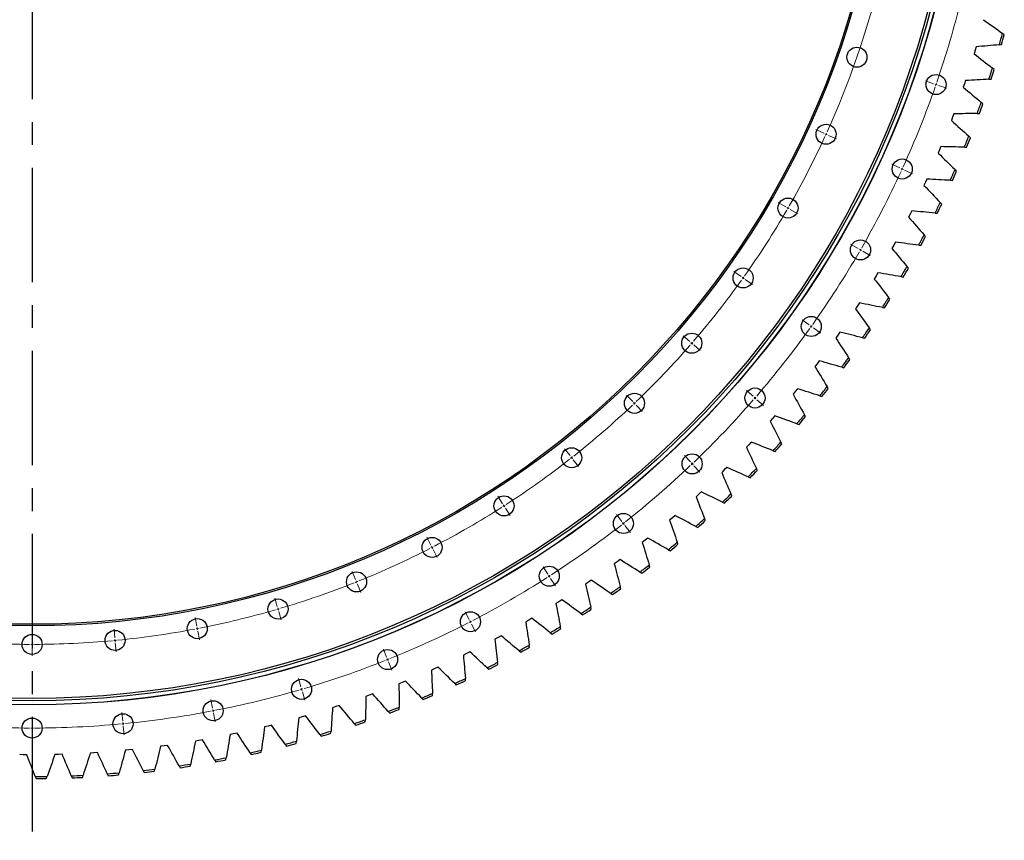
# Model space of a CAD drawing. Header units: millimetres. Extents: x -1667 to 19198, y 41631 to 57243.
# Tile 8 of 19: x 3574 to 5486, y 51509 to 53103. Entities that reach past the tile are written whole.
import ezdxf

# ---------------------------------------------------------------- set-up
doc = ezdxf.new("R2010")
doc.units = ezdxf.units.MM
doc.header["$LTSCALE"] = 100
doc.linetypes.add('CENTER', pattern=[10.16, 6.35, -1.27, 1.27, -1.27])

msp = doc.modelspace()

# ---------------------------------------------------------------- linework, layer by layer
at = {"linetype": 'CENTER', "ltscale": 0.35}
msp.add_line((3598.5, 55660), (3598.5, 51508.8), dxfattribs=at)
at = {"color": 7, "linetype": 'Continuous', "lineweight": 25}
for p, q in [((5486.5, 53073.6), (5483, 53076.2)), ((5429.7, 53043.5), (5427.7, 53036.8)), ((5431.6, 53050.2), (5429.7, 53043.5)), ((5476.9, 53054.1), (5481.2, 53054.5)), ((5466.9, 53006.2), (5463.5, 53008.8)), ((5411.2, 52984.7), (5409.1, 52978.1)), ((5456.7, 52987.1), (5460.9, 52987.3)), ((5409.1, 52978.1), (5406.8, 52971.5)), ((5444.9, 52939.5), (5441.7, 52942.3)), ((5386.1, 52913.5), (5383.7, 52907)), ((5388.5, 52920), (5386.1, 52913.5)), ((5434, 52920.7), (5438.3, 52920.8)), ((5420.6, 52873.6), (5417.4, 52876.5)), ((5360.9, 52849.8), (5358.2, 52843.4)), ((5363.5, 52856.2), (5360.9, 52849.8)), ((5409, 52855.3), (5413.3, 52855.2)), ((5393.9, 52808.7), (5390.9, 52811.7)), ((5336.3, 52793.3), (5333.4, 52787)), ((5333.4, 52787), (5330.5, 52780.7)), ((5381.7, 52790.8), (5386, 52790.5)), ((5364.9, 52744.8), (5362, 52747.8)), ((5303.6, 52725.2), (5300.5, 52719)), ((5306.7, 52731.4), (5303.6, 52725.2)), ((5352, 52727.3), (5356.3, 52726.9)), ((5333.6, 52681.9), (5330.8, 52685.1)), ((5271.7, 52664.6), (5268.3, 52658.5)), ((5275, 52670.7), (5271.7, 52664.6)), ((5320.2, 52664.9), (5324.4, 52664.3)), ((5300.1, 52620.2), (5297.4, 52623.5)), ((5237.6, 52605.1), (5234, 52599.1)), ((5241.1, 52611.1), (5237.6, 52605.1)), ((5286, 52603.7), (5290.3, 52603)), ((5264.4, 52559.7), (5261.8, 52563.1)), ((5201.4, 52546.9), (5197.6, 52541.1)), ((5205.1, 52552.7), (5201.4, 52546.9)), ((5249.7, 52543.7), (5253.9, 52542.9)), ((5226.6, 52500.6), (5224.1, 52504.1)), ((5163.1, 52490), (5159.1, 52484.3)), ((5167.1, 52495.7), (5163.1, 52490)), ((5211.3, 52485.1), (5215.5, 52484.1)), ((5122.8, 52434.6), (5118.6, 52429)), ((5127, 52440.1), (5122.8, 52434.6)), ((5170.8, 52427.9), (5174.9, 52426.8)), ((5186.6, 52442.8), (5184.2, 52446.4)), ((5144.6, 52386.6), (5142.4, 52390.2)), ((5080.6, 52380.6), (5076.2, 52375.2)), ((5084.9, 52386), (5080.6, 52380.6)), ((5128.3, 52372.2), (5132.4, 52371)), ((5041, 52333.4), (5036.4, 52328.2)), ((5100.6, 52331.8), (5098.5, 52335.6)), ((5036.4, 52328.2), (5031.8, 52322.9)), ((5083.8, 52318.1), (5087.8, 52316.7)), ((4990.4, 52277.3), (4985.6, 52272.3)), ((4995.1, 52282.4), (4990.4, 52277.3)), ((5054.7, 52278.7), (5052.7, 52282.5)), ((5037.4, 52265.6), (5041.4, 52264)), ((4942.6, 52228.2), (4937.6, 52223.4)), ((4947.5, 52233.1), (4942.6, 52228.2)), ((5006.9, 52227.3), (5005.1, 52231.2)), ((4989.1, 52214.8), (4993, 52213.1)), ((4893, 52180.9), (4887.9, 52176.2)), ((4898.1, 52185.6), (4893, 52180.9)), ((4957.3, 52177.6), (4955.6, 52181.6)), ((4939.1, 52165.8), (4942.9, 52163.9)), ((4841.8, 52135.3), (4836.5, 52130.8)), ((4847.1, 52139.8), (4841.8, 52135.3)), ((4905.9, 52129.8), (4904.3, 52133.8)), ((4887.3, 52118.6), (4891.1, 52116.6)), ((4789, 52091.6), (4783.5, 52087.3)), ((4794.4, 52096), (4789, 52091.6)), ((4852.8, 52083.8), (4851.4, 52087.8)), ((4833.8, 52073.3), (4837.5, 52071.1)), ((4734.6, 52049.8), (4729, 52045.7)), ((4740.2, 52054), (4734.6, 52049.8)), ((4778.8, 52029.9), (4782.4, 52027.6)), ((4798.1, 52039.7), (4796.9, 52043.8)), ((4678.8, 52010), (4673.1, 52006.1)), ((4684.5, 52014), (4678.8, 52010)), ((4722.2, 51988.5), (4725.8, 51986.1)), ((4741.9, 51997.6), (4740.8, 52001.8)), ((4621.6, 51972.3), (4615.7, 51968.6)), ((4627.5, 51976), (4621.6, 51972.3)), ((4684.2, 51957.6), (4683.3, 51961.8)), ((4563.1, 51936.6), (4557.1, 51933.1)), ((4569.1, 51940.1), (4563.1, 51936.6)), ((4664.2, 51949.2), (4667.7, 51946.7)), ((4604.8, 51912), (4608.2, 51909.4)), ((4625.1, 51919.7), (4624.3, 51923.9)), ((4503.3, 51903), (4497.2, 51899.8)), ((4509.4, 51906.3), (4503.3, 51903)), ((4448.6, 51874.7), (4442.4, 51871.6)), ((4544.1, 51877), (4547.4, 51874.2)), ((4564.7, 51883.9), (4564.1, 51888.1)), ((4442.4, 51871.6), (4436.1, 51868.6)), ((4503.1, 51850.3), (4502.6, 51854.6)), ((4380.3, 51842.4), (4374, 51839.6)), ((4386.7, 51845.3), (4380.3, 51842.4)), ((4482.2, 51844.1), (4485.4, 51841.2)), ((4323.7, 51818.1), (4317.3, 51815.5)), ((4440.2, 51819), (4439.9, 51823.2)), ((4317.3, 51815.5), (4310.9, 51812.9)), ((4419.2, 51813.5), (4422.3, 51810.5)), ((4253.4, 51790.8), (4246.8, 51788.5)), ((4259.9, 51793.3), (4253.4, 51790.8)), ((4355.1, 51785.2), (4358.1, 51782.1)), ((4376.3, 51789.9), (4376.1, 51794.2)), ((4188.5, 51768.5), (4181.9, 51766.4)), ((4195.1, 51770.7), (4188.5, 51768.5)), ((4290, 51759.2), (4292.9, 51756)), ((4311.4, 51763.1), (4311.4, 51767.4)), ((4123, 51748.5), (4116.3, 51746.6)), ((4129.7, 51750.4), (4123, 51748.5)), ((4245.6, 51738.7), (4245.7, 51743)), ((4056.7, 51730.8), (4050, 51729.2)), ((4063.5, 51732.5), (4056.7, 51730.8)), ((4178.9, 51716.7), (4179.2, 51721)), ((4224.1, 51735.6), (4226.8, 51732.3)), ((3922.6, 51702.7), (3915.7, 51701.6)), ((3929.4, 51704), (3922.6, 51702.7)), ((3989.9, 51715.6), (3983.1, 51714.2)), ((3996.7, 51717), (3989.9, 51715.6)), ((4111.5, 51697.1), (4111.9, 51701.3)), ((4157.3, 51714.3), (4159.9, 51710.9)), ((3786.7, 51684.3), (3779.8, 51683.7)), ((3793.7, 51685.1), (3786.7, 51684.3)), ((3854.8, 51692.3), (3847.9, 51691.4)), ((3861.7, 51693.3), (3854.8, 51692.3)), ((4043.4, 51679.9), (4044, 51684.1)), ((4089.8, 51695.4), (4092.3, 51692)), ((3581.4, 51675.1), (3574.4, 51675.2)), ((3588.3, 51675.1), (3581.4, 51675.1)), ((3649.9, 51675.7), (3643, 51675.6)), ((3656.9, 51676), (3649.9, 51675.7)), ((3718.4, 51678.8), (3711.5, 51678.4)), ((3725.3, 51679.3), (3718.4, 51678.8)), ((3953, 51665.1), (3955.3, 51661.4)), ((3974.7, 51665.1), (3975.5, 51669.3)), ((4021.7, 51679), (4024.1, 51675.4)), ((3814.4, 51644.6), (3816.4, 51640.8)), ((3836.1, 51643.1), (3837.1, 51647.2)), ((3883.9, 51653.6), (3886, 51649.8)), ((3905.6, 51652.9), (3906.5, 51657)), ((3604.6, 51632.6), (3606.2, 51628.6)), ((3626, 51628.8), (3627.5, 51632.8)), ((3674.7, 51634.1), (3676.4, 51630.1)), ((3696.2, 51631), (3697.5, 51635.1)), ((3744.6, 51638.1), (3746.5, 51634.2)), ((3766.2, 51635.8), (3767.4, 51639.9))]:
    msp.add_line(p, q, dxfattribs=at)
at = {"color": 0, "linetype": 'Continuous', "lineweight": 18}
for p, q in [((5349.1, 52978.5), (5333.1, 52984.1)), ((5353.9, 52976.9), (5351.5, 52977.7)), ((5353.9, 52976.9), (5356.2, 52976)), ((5358.6, 52975.2), (5374.7, 52969.7)), ((5135.8, 52882.3), (5120.3, 52889.4)), ((5140.3, 52880.3), (5138.1, 52881.3)), ((5140.3, 52880.3), (5142.6, 52879.2)), ((5144.9, 52878.2), (5160.4, 52871.1)), ((5283.6, 52814.8), (5268.2, 52821.9)), ((5288.2, 52812.8), (5285.9, 52813.8)), ((5288.2, 52812.8), (5290.4, 52811.7)), ((5292.7, 52810.7), (5308.2, 52803.6)), ((5062.1, 52739.4), (5047.4, 52747.9)), ((5066.4, 52736.9), (5064.3, 52738.1)), ((5066.4, 52736.9), (5068.6, 52735.6)), ((5070.8, 52734.4), (5085.5, 52725.9)), ((5202.8, 52658.1), (5188.1, 52666.6)), ((5207.2, 52655.6), (5205, 52656.9)), ((5207.2, 52655.6), (5209.3, 52654.4)), ((5211.5, 52653.1), (5226.2, 52644.6)), ((4975.2, 52604.1), (4961.3, 52614)), ((4979.2, 52601.2), (4977.2, 52602.6)), ((4979.2, 52601.2), (4981.3, 52599.7)), ((4983.3, 52598.3), (4997.2, 52588.4)), ((5107.5, 52509.8), (5093.7, 52519.7)), ((5111.6, 52506.9), (5109.6, 52508.4)), ((5111.6, 52506.9), (5113.6, 52505.5)), ((4875.7, 52477.7), (4862.9, 52488.8)), ((5115.7, 52504), (5129.5, 52494.2)), ((4879.5, 52474.4), (4877.6, 52476)), ((4879.5, 52474.4), (4881.4, 52472.8)), ((4883.3, 52471.1), (4896.1, 52460)), ((4764.8, 52361.3), (4753, 52373.6)), ((4998.5, 52371.3), (4985.7, 52382.4)), ((4768.2, 52357.7), (4766.5, 52359.5)), ((4768.2, 52357.7), (4769.9, 52355.9)), ((4771.7, 52354), (4783.4, 52341.7)), ((5002.3, 52368), (5000.4, 52369.6)), ((5002.3, 52368), (5004.2, 52366.4)), ((5006.1, 52364.7), (5019, 52353.6)), ((4643.2, 52256), (4632.7, 52269.3)), ((4876.9, 52243.7), (4865.2, 52256)), ((4646.3, 52252), (4644.8, 52254)), ((4646.3, 52252), (4647.8, 52250.1)), ((4649.4, 52248.1), (4659.9, 52234.7)), ((4880.3, 52240.1), (4878.6, 52241.9)), ((4880.3, 52240.1), (4882.1, 52238.2)), ((4883.8, 52236.4), (4895.5, 52224.1)), ((4512.2, 52162.7), (4503, 52177)), ((4514.9, 52158.5), (4513.6, 52160.6)), ((4514.9, 52158.5), (4516.3, 52156.4)), ((4517.6, 52154.3), (4526.8, 52140)), ((4743.7, 52128.2), (4733.2, 52141.6)), ((4746.8, 52124.3), (4745.2, 52126.3)), ((4746.8, 52124.3), (4748.3, 52122.3)), ((4749.8, 52120.4), (4760.4, 52107)), ((4372.9, 52082.3), (4365.1, 52097.4)), ((4375.2, 52077.8), (4374.1, 52080)), ((4375.2, 52077.8), (4376.4, 52075.6)), ((4377.5, 52073.4), (4385.3, 52058.3)), ((4226.6, 52015.5), (4220.3, 52031.2)), ((4600.1, 52026), (4590.9, 52040.3)), ((4228.5, 52010.8), (4227.6, 52013.1)), ((4228.5, 52010.8), (4229.4, 52008.5)), ((4602.8, 52021.8), (4601.4, 52023.9)), ((4602.8, 52021.8), (4604.1, 52019.7)), ((4605.5, 52017.6), (4614.7, 52003.3)), ((4230.3, 52006.2), (4236.7, 51990.4)), ((4074.7, 51962.9), (4069.9, 51979.2)), ((4076.1, 51958.1), (4075.4, 51960.5)), ((4076.1, 51958.1), (4076.8, 51955.7)), ((4077.5, 51953.3), (4082.3, 51936.9)), ((4447.4, 51937.8), (4439.6, 51952.9)), ((3918.4, 51924.9), (3915.1, 51941.6)), ((4449.7, 51933.4), (4448.5, 51935.6)), ((4449.7, 51933.4), (4450.8, 51931.2)), ((3598.5, 51894.4), (3598.5, 51911.4)), ((3759.2, 51902), (3757.6, 51919)), ((3919.3, 51920), (3918.8, 51922.5)), ((3919.3, 51920), (3919.8, 51917.6)), ((3920.3, 51915.1), (3923.5, 51898.4)), ((4452, 51928.9), (4459.8, 51913.8)), ((3759.6, 51897.1), (3759.4, 51899.6)), ((3759.6, 51897.1), (3759.9, 51894.6)), ((3598.5, 51889.4), (3598.5, 51891.9)), ((3598.5, 51889.4), (3598.5, 51886.9)), ((3598.5, 51884.4), (3598.5, 51867.4)), ((3760.1, 51892.1), (3761.7, 51875.2)), ((4287, 51864.6), (4280.7, 51880.4)), ((4288.9, 51860), (4288, 51862.3)), ((4288.9, 51860), (4289.8, 51857.6)), ((4290.7, 51855.3), (4297.1, 51839.5)), ((4120.4, 51806.9), (4115.6, 51823.2)), ((4121.8, 51802.1), (4121.1, 51804.5)), ((4121.8, 51802.1), (4122.5, 51799.7)), ((4123.3, 51797.3), (4128, 51781)), ((3949.1, 51765.4), (3945.9, 51782.1)), ((3950.1, 51760.5), (3949.6, 51762.9)), ((3950.1, 51760.5), (3950.5, 51758)), ((3598.5, 51731.9), (3598.5, 51748.9)), ((3774.6, 51740.3), (3773, 51757.2)), ((3951, 51755.6), (3954.2, 51738.9)), ((3598.5, 51726.9), (3598.5, 51729.4)), ((3598.5, 51726.9), (3598.5, 51724.4)), ((3598.5, 51721.9), (3598.5, 51704.9)), ((3775.1, 51735.3), (3774.9, 51737.8)), ((3775.1, 51735.3), (3775.3, 51732.8)), ((3775.6, 51730.3), (3777.2, 51713.4))]:
    msp.add_line(p, q, dxfattribs=at)
at = {"color": 7, "linetype": 'Continuous', "lineweight": 25}
for centre, radius in [((3598.5, 53584.4), 1812.5), ((3598.5, 53584.4), 1812.2), ((3598.5, 53584.4), 1804.5), ((3598.5, 53584.4), 1800), ((3598.5, 53584.4), 1659), ((3598.5, 53584.4), 1656), ((5200.3, 53030), 19.5), ((5353.9, 52976.9), 19.5), ((5140.3, 52880.3), 19.5), ((5288.2, 52812.8), 19.5), ((5066.4, 52736.9), 19.5), ((5207.2, 52655.6), 19.5), ((4979.2, 52601.2), 19.5), ((5111.6, 52506.9), 19.5), ((4879.5, 52474.4), 19.5), ((4768.2, 52357.7), 19.5), ((5002.3, 52368), 19.5), ((4646.3, 52252), 19.5), ((4880.3, 52240.1), 19.5), ((4514.9, 52158.5), 19.5), ((4746.8, 52124.3), 19.5), ((4375.2, 52077.8), 19.5), ((4228.5, 52010.8), 19.5), ((4602.8, 52021.8), 19.5), ((4076.1, 51958.1), 19.5), ((4449.7, 51933.4), 19.5), ((3919.3, 51920), 19.5), ((3759.6, 51897.1), 19.5), ((3598.5, 51889.4), 19.5), ((4288.9, 51860), 19.5), ((4121.8, 51802.1), 19.5), ((3950.1, 51760.5), 19.5), ((3598.5, 51726.9), 19.5), ((3775.1, 51735.3), 19.5)]:
    msp.add_circle(centre, radius, dxfattribs=at)
at = {"color": 0, "linetype": 'Continuous', "lineweight": 18}
for radius, start, end in [(1695, 335.6236, 346.1946), (1857.5, 341.0633, 346.2094), (1857.5, 335.6088, 340.7549), (1857.5, 340.832, 340.9091), (1857.5, 340.9091, 340.9862), (1695, 330.169, 335.2855), (1695, 335.37, 335.4545), (1695, 335.4545, 335.5391), (1857.5, 335.3774, 335.4545), (1857.5, 335.4545, 335.5317), (1857.5, 330.1542, 335.3003), (1695, 329.9155, 330), (1695, 330, 330.0845), (1695, 324.7145, 329.831), (1857.5, 330, 330.0771), (1857.5, 324.6997, 329.8458), (1857.5, 329.9229, 330), (1695, 324.4609, 324.5455), (1695, 324.5455, 324.63), (1695, 319.2599, 324.3764), (1857.5, 324.4683, 324.5455), (1857.5, 324.5455, 324.6226), (1857.5, 319.2451, 324.3912), (1695, 313.8054, 318.9219), (1695, 319.0064, 319.0909), (1695, 319.0909, 319.1754), (1695, 308.3508, 313.4673), (1695, 313.5519, 313.6364), (1695, 313.6364, 313.7209), (1857.5, 313.7906, 318.9367), (1857.5, 319.0138, 319.0909), (1857.5, 319.0909, 319.168), (1695, 302.8963, 308.0128), (1695, 308.0973, 308.1818), (1695, 308.1818, 308.2663), (1857.5, 308.336, 313.4821), (1857.5, 313.5592, 313.6364), (1857.5, 313.6364, 313.7135), (1695, 297.4417, 302.5583), (1695, 302.6428, 302.7273), (1695, 302.7273, 302.8118), (1857.5, 308.1047, 308.1818), (1857.5, 308.1818, 308.2589), (1857.5, 302.8815, 308.0276), (1695, 291.9872, 297.1037), (1695, 297.1882, 297.2727), (1695, 297.2727, 297.3572), (1695, 286.5327, 291.6492), (1695, 291.7337, 291.8182), (1695, 291.8182, 291.9027), (1857.5, 297.427, 302.573), (1857.5, 302.6502, 302.7273), (1857.5, 302.7273, 302.8044), (1695, 281.0781, 286.1946), (1695, 286.2791, 286.3636), (1695, 286.3636, 286.4481), (1857.5, 291.9724, 297.1185), (1857.5, 297.1956, 297.2727), (1857.5, 297.2727, 297.3498), (1695, 275.6236, 280.7401), (1695, 280.8246, 280.9091), (1695, 280.9091, 280.9936), (1695, 264.7145, 269.831), (1695, 270.169, 275.2855), (1695, 275.37, 275.4545), (1695, 275.4545, 275.5391), (1695, 269.9155, 270), (1695, 270, 270.0845), (1857.5, 286.5179, 291.664), (1857.5, 291.7411, 291.8182), (1857.5, 291.8182, 291.8953), (1857.5, 281.0633, 286.2094), (1857.5, 286.2865, 286.3636), (1857.5, 286.3636, 286.4408), (1857.5, 275.6088, 280.7549), (1857.5, 280.832, 280.9091), (1857.5, 280.9091, 280.9862), (1857.5, 264.6997, 269.8458), (1857.5, 269.9229, 270), (1857.5, 270, 270.0771), (1857.5, 270.1542, 275.3003), (1857.5, 275.3774, 275.4545), (1857.5, 275.4545, 275.5317)]:
    msp.add_arc((3598.5, 53584.4), radius, start, end, dxfattribs=at)
at = {"color": 7, "linetype": 'Continuous', "lineweight": 25}
for radius, start, end in [(1951.8, 344.2361, 344.9067), (1955.8, 344.2808, 344.862), (1951.8, 342.179, 342.8496), (1955.8, 342.2237, 342.8049), (1951.8, 340.1218, 340.7924), (1955.8, 340.1665, 340.7477), (1951.8, 338.0647, 338.7353), (1955.8, 338.1094, 338.6906), (1951.8, 336.0076, 336.6782), (1955.8, 336.0523, 336.6335), (1951.8, 333.9504, 334.621), (1955.8, 333.9951, 334.5763), (1951.8, 331.8933, 332.5639), (1955.8, 331.938, 332.5192), (1951.8, 329.8361, 330.5067), (1955.8, 329.8808, 330.462), (1951.8, 327.779, 328.4496), (1955.8, 327.8237, 328.4049), (1951.8, 325.7218, 326.3924), (1955.8, 325.7665, 326.3477), (1951.8, 323.6647, 324.3353), (1955.8, 323.7094, 324.2906), (1951.8, 321.6076, 322.2782), (1955.8, 321.6523, 322.2335), (1951.8, 319.5504, 320.221), (1955.8, 319.5951, 320.1763), (1951.8, 317.4933, 318.1639), (1955.8, 317.538, 318.1192), (1951.8, 315.4361, 316.1067), (1955.8, 315.4808, 316.062), (1951.8, 313.379, 314.0496), (1955.8, 313.4237, 314.0049), (1951.8, 311.3218, 311.9924), (1955.8, 311.3665, 311.9477), (1951.8, 309.2647, 309.9353), (1955.8, 309.3094, 309.8906), (1951.8, 307.2076, 307.8782), (1955.8, 307.2523, 307.8335), (1951.8, 305.1504, 305.821), (1955.8, 305.1951, 305.7763), (1951.8, 303.0933, 303.7639), (1955.8, 303.138, 303.7192), (1951.8, 301.0361, 301.7067), (1955.8, 301.0808, 301.662), (1951.8, 298.979, 299.6496), (1955.8, 299.0237, 299.6049), (1951.8, 296.9218, 297.5924), (1955.8, 296.9665, 297.5477), (1951.8, 294.8647, 295.5353), (1955.8, 294.9094, 295.4906), (1951.8, 292.8076, 293.4782), (1955.8, 292.8523, 293.4335), (1951.8, 290.7504, 291.421), (1955.8, 290.7951, 291.3763), (1951.8, 288.6933, 289.3639), (1951.8, 286.6361, 287.3067), (1955.8, 288.738, 289.3192), (1951.8, 284.579, 285.2496), (1955.8, 286.6808, 287.262), (1951.8, 282.5218, 283.1924), (1955.8, 284.6237, 285.2049), (1951.8, 280.4647, 281.1353), (1955.8, 280.5094, 281.0906), (1955.8, 282.5665, 283.1477), (1951.8, 276.3504, 277.021), (1951.8, 278.4076, 279.0782), (1955.8, 278.4523, 279.0335), (1951.8, 270.179, 270.8496), (1955.8, 270.2237, 270.8049), (1951.8, 272.2361, 272.9067), (1955.8, 272.2808, 272.862), (1951.8, 274.2933, 274.9639), (1955.8, 274.338, 274.9192), (1955.8, 276.3951, 276.9763)]:
    msp.add_arc((3598.5, 53584.4), radius, start, end, dxfattribs=at)
for points in [[(5446.1, 53102.8), (5458.4, 53094), (5470.7, 53085.1), (5483, 53076.2)], [(5476.9, 53054.1), (5461.8, 53052.8), (5446.7, 53051.5), (5431.6, 53050.2)], [(5427.7, 53036.8), (5439.6, 53027.5), (5451.6, 53018.2), (5463.5, 53008.8)], [(5456.7, 52987.1), (5441.5, 52986.2), (5426.4, 52985.5), (5411.2, 52984.7)], [(5406.8, 52971.5), (5418.4, 52961.8), (5430.1, 52952), (5441.7, 52942.3)], [(5383.7, 52907), (5394.9, 52896.9), (5406.2, 52886.7), (5417.4, 52876.5)], [(5434, 52920.7), (5418.9, 52920.5), (5403.7, 52920.2), (5388.5, 52920)], [(5409, 52855.3), (5393.9, 52855.6), (5378.7, 52855.9), (5363.5, 52856.2)], [(5358.2, 52843.4), (5369.1, 52832.8), (5380, 52822.3), (5390.9, 52811.7)], [(5381.7, 52790.8), (5366.5, 52791.6), (5351.4, 52792.4), (5336.3, 52793.3)], [(5330.5, 52780.7), (5341, 52769.8), (5351.5, 52758.8), (5362, 52747.8)], [(5300.5, 52719), (5310.6, 52707.7), (5320.7, 52696.4), (5330.8, 52685.1)], [(5352, 52727.3), (5336.9, 52728.6), (5321.8, 52730), (5306.7, 52731.4)], [(5268.3, 52658.5), (5278, 52646.8), (5287.7, 52635.2), (5297.4, 52623.5)], [(5320.2, 52664.9), (5305.1, 52666.8), (5290.1, 52668.7), (5275, 52670.7)], [(5286, 52603.7), (5271.1, 52606.1), (5256.1, 52608.6), (5241.1, 52611.1)], [(5234, 52599.1), (5243.3, 52587.2), (5252.6, 52575.1), (5261.8, 52563.1)], [(5249.7, 52543.7), (5234.9, 52546.7), (5220, 52549.7), (5205.1, 52552.7)], [(5197.6, 52541.1), (5206.4, 52528.8), (5215.3, 52516.4), (5224.1, 52504.1)], [(5211.3, 52485.1), (5196.6, 52488.6), (5181.8, 52492.2), (5167.1, 52495.7)], [(5159.1, 52484.3), (5167.5, 52471.7), (5175.9, 52459.1), (5184.2, 52446.4)], [(5118.6, 52429), (5126.6, 52416.1), (5134.5, 52403.2), (5142.4, 52390.2)], [(5170.8, 52427.9), (5156.2, 52432), (5141.6, 52436), (5127, 52440.1)], [(5076.2, 52375.2), (5083.6, 52362), (5091.1, 52348.8), (5098.5, 52335.6)], [(5128.3, 52372.2), (5113.8, 52376.8), (5099.4, 52381.4), (5084.9, 52386)], [(5083.8, 52318.1), (5069.5, 52323.2), (5055.2, 52328.3), (5041, 52333.4)], [(5031.8, 52322.9), (5038.8, 52309.5), (5045.8, 52296), (5052.7, 52282.5)], [(5037.4, 52265.6), (5023.3, 52271.2), (5009.2, 52276.8), (4995.1, 52282.4)], [(4985.6, 52272.3), (4992.1, 52258.6), (4998.6, 52244.9), (5005.1, 52231.2)], [(4937.6, 52223.4), (4943.6, 52209.4), (4949.6, 52195.5), (4955.6, 52181.6)], [(4989.1, 52214.8), (4975.2, 52220.9), (4961.3, 52227), (4947.5, 52233.1)], [(4939.1, 52165.8), (4925.4, 52172.4), (4911.7, 52179), (4898.1, 52185.6)], [(4887.9, 52176.2), (4893.4, 52162), (4898.9, 52147.9), (4904.3, 52133.8)], [(4836.5, 52130.8), (4841.5, 52116.5), (4846.5, 52102.2), (4851.4, 52087.8)], [(4887.3, 52118.6), (4873.9, 52125.6), (4860.4, 52132.7), (4847.1, 52139.8)], [(4783.5, 52087.3), (4788, 52072.8), (4792.5, 52058.3), (4796.9, 52043.8)], [(4833.8, 52073.3), (4820.7, 52080.8), (4807.5, 52088.4), (4794.4, 52096)], [(4729, 52045.7), (4733, 52031.1), (4736.9, 52016.4), (4740.8, 52001.8)], [(4778.8, 52029.9), (4765.9, 52037.9), (4753, 52045.9), (4740.2, 52054)], [(4722.2, 51988.5), (4709.6, 51997), (4697.1, 52005.5), (4684.5, 52014)], [(4673.1, 52006.1), (4676.5, 51991.4), (4679.9, 51976.6), (4683.3, 51961.8)], [(4664.2, 51949.2), (4651.9, 51958.1), (4639.7, 51967.1), (4627.5, 51976)], [(4615.7, 51968.6), (4618.6, 51953.7), (4621.5, 51938.8), (4624.3, 51923.9)], [(4557.1, 51933.1), (4559.4, 51918.1), (4561.8, 51903.1), (4564.1, 51888.1)], [(4604.8, 51912), (4592.9, 51921.4), (4581, 51930.7), (4569.1, 51940.1)], [(4497.2, 51899.8), (4499, 51884.7), (4500.8, 51869.7), (4502.6, 51854.6)], [(4544.1, 51877), (4532.5, 51886.7), (4521, 51896.5), (4509.4, 51906.3)], [(4482.2, 51844.1), (4471, 51854.3), (4459.8, 51864.5), (4448.6, 51874.7)], [(4436.1, 51868.6), (4437.4, 51853.5), (4438.6, 51838.4), (4439.9, 51823.2)], [(4374, 51839.6), (4374.7, 51824.5), (4375.4, 51809.3), (4376.1, 51794.2)], [(4419.2, 51813.5), (4408.3, 51824.1), (4397.5, 51834.7), (4386.7, 51845.3)], [(4355.1, 51785.2), (4344.6, 51796.2), (4334.2, 51807.2), (4323.7, 51818.1)], [(4310.9, 51812.9), (4311, 51797.8), (4311.2, 51782.6), (4311.4, 51767.4)], [(4246.8, 51788.5), (4246.5, 51773.3), (4246.1, 51758.2), (4245.7, 51743)], [(4290, 51759.2), (4280, 51770.5), (4269.9, 51781.9), (4259.9, 51793.3)], [(4181.9, 51766.4), (4181, 51751.2), (4180.1, 51736.1), (4179.2, 51721)], [(4224.1, 51735.6), (4214.4, 51747.3), (4204.8, 51759), (4195.1, 51770.7)], [(4116.3, 51746.6), (4114.8, 51731.5), (4113.4, 51716.4), (4111.9, 51701.3)], [(4157.3, 51714.3), (4148.1, 51726.3), (4138.9, 51738.4), (4129.7, 51750.4)], [(4050, 51729.2), (4048, 51714.2), (4046, 51699.1), (4044, 51684.1)], [(4089.8, 51695.4), (4081, 51707.8), (4072.2, 51720.2), (4063.5, 51732.5)], [(3915.7, 51701.6), (3912.7, 51686.7), (3909.6, 51671.9), (3906.5, 51657)], [(3953, 51665.1), (3945.1, 51678), (3937.3, 51691), (3929.4, 51704)], [(3983.1, 51714.2), (3980.6, 51699.2), (3978, 51684.3), (3975.5, 51669.3)], [(4021.7, 51679), (4013.3, 51691.7), (4005, 51704.4), (3996.7, 51717)], [(3779.8, 51683.7), (3775.7, 51669.1), (3771.6, 51654.5), (3767.4, 51639.9)], [(3814.4, 51644.6), (3807.5, 51658.1), (3800.5, 51671.6), (3793.7, 51685.1)], [(3847.9, 51691.4), (3844.3, 51676.7), (3840.7, 51662), (3837.1, 51647.2)], [(3883.9, 51653.6), (3876.5, 51666.8), (3869.1, 51680), (3861.7, 51693.3)], [(3604.6, 51632.6), (3599.2, 51646.8), (3593.7, 51660.9), (3588.3, 51675.1)], [(3643, 51675.6), (3637.8, 51661.3), (3632.7, 51647.1), (3627.5, 51632.8)], [(3674.7, 51634.1), (3668.7, 51648), (3662.8, 51662), (3656.9, 51676)], [(3711.5, 51678.4), (3706.8, 51664), (3702.2, 51649.5), (3697.5, 51635.1)], [(3744.6, 51638.1), (3738.2, 51651.8), (3731.8, 51665.5), (3725.3, 51679.3)]]:
    msp.add_open_spline(points, degree=3, dxfattribs=at)

doc.saveas('drawing.dxf')
